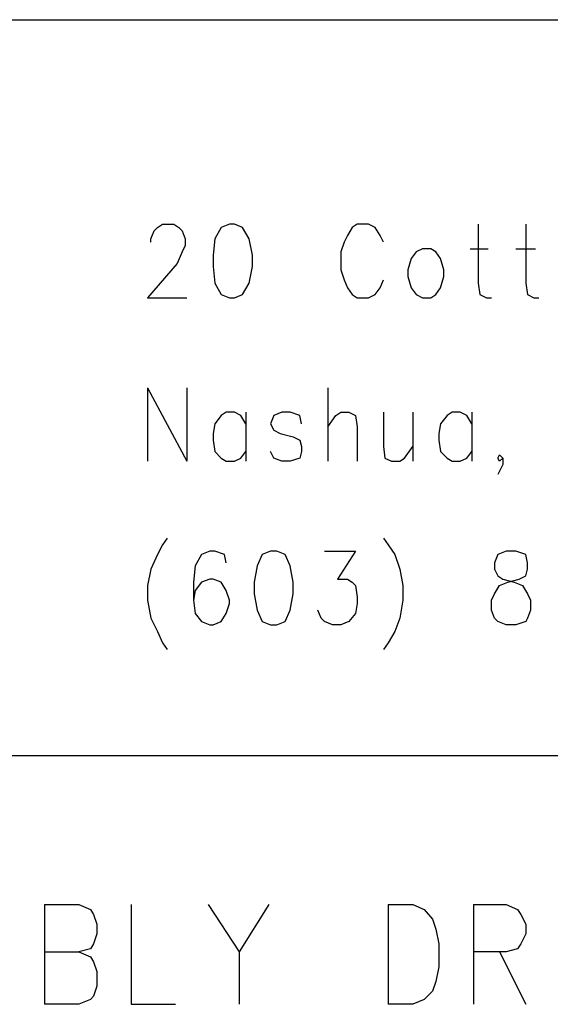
# Model space of a CAD drawing. Extents: x 11.9 to 28.1, y 10.8 to 21.2.
# Tile 32 of 39: x 26.555 to 26.879, y 11.447 to 12.049. Entities that reach past the tile are written whole.
import ezdxf

# ---------------------------------------------------------------- set-up
doc = ezdxf.new("R2010")
doc.units = 0
doc.header["$MEASUREMENT"] = 0
doc.layers.add('LAYNR1', color=2, linetype='Continuous')

msp = doc.modelspace()

# ---------------------------------------------------------------- linework, layer by layer
at = {"layer": 'LAYNR1', "color": 7}
for points in [[(23.389, 12.049), (28.093, 12.049)], [(26.635, 11.913), (26.635, 11.915), (26.637, 11.92), (26.639, 11.922)], [(26.639, 11.922), (26.642, 11.924), (26.649, 11.924), (26.652, 11.922)], [(26.652, 11.922), (26.654, 11.92), (26.656, 11.915), (26.656, 11.911), (26.654, 11.907), (26.651, 11.9)], [(26.678, 11.922), (26.674, 11.915), (26.673, 11.905)], [(26.683, 11.924), (26.678, 11.922)], [(26.691, 11.922), (26.686, 11.924), (26.683, 11.924)], [(26.697, 11.905), (26.695, 11.915), (26.691, 11.922)], [(26.758, 11.922), (26.755, 11.917)], [(26.772, 11.922), (26.768, 11.924), (26.761, 11.924), (26.758, 11.922)], [(26.775, 11.917), (26.772, 11.922)], [(26.835, 11.924), (26.835, 11.888)], [(26.864, 11.924), (26.864, 11.888)], [(26.755, 11.917), (26.753, 11.913)], [(26.777, 11.913), (26.775, 11.917)], [(26.753, 11.913), (26.751, 11.907), (26.751, 11.896)], [(26.801, 11.909), (26.797, 11.907), (26.794, 11.903), (26.792, 11.896)], [(26.806, 11.909), (26.801, 11.909)], [(26.814, 11.896), (26.812, 11.903), (26.809, 11.907), (26.806, 11.909)], [(26.83, 11.909), (26.841, 11.909)], [(26.858, 11.909), (26.87, 11.909)], [(26.673, 11.905), (26.673, 11.898), (26.674, 11.888)], [(26.695, 11.888), (26.697, 11.898), (26.697, 11.905)], [(26.651, 11.9), (26.633, 11.879)], [(26.751, 11.896), (26.753, 11.89), (26.755, 11.885), (26.758, 11.881), (26.761, 11.879)], [(26.792, 11.896), (26.792, 11.892)], [(26.814, 11.892), (26.814, 11.896)], [(26.768, 11.879), (26.772, 11.881), (26.775, 11.885), (26.777, 11.89)], [(26.792, 11.892), (26.794, 11.885), (26.797, 11.881), (26.801, 11.879)], [(26.806, 11.879), (26.809, 11.881), (26.812, 11.885), (26.814, 11.892)], [(26.674, 11.888), (26.678, 11.881), (26.683, 11.879)], [(26.686, 11.879), (26.691, 11.881), (26.695, 11.888)], [(26.835, 11.888), (26.836, 11.881), (26.84, 11.879)], [(26.864, 11.888), (26.865, 11.881), (26.869, 11.879)], [(26.633, 11.879), (26.657, 11.879)], [(26.683, 11.879), (26.686, 11.879)], [(26.761, 11.879), (26.768, 11.879)], [(26.801, 11.879), (26.806, 11.879)], [(26.84, 11.879), (26.843, 11.879)], [(26.869, 11.879), (26.872, 11.879)], [(26.633, 11.824), (26.633, 11.779)], [(26.633, 11.824), (26.657, 11.779)], [(26.657, 11.824), (26.657, 11.779)], [(26.743, 11.824), (26.743, 11.779)], [(26.681, 11.809), (26.678, 11.807), (26.674, 11.802), (26.673, 11.796)], [(26.686, 11.809), (26.681, 11.809)], [(26.693, 11.802), (26.69, 11.807), (26.686, 11.809)], [(26.693, 11.809), (26.693, 11.779)], [(26.715, 11.809), (26.71, 11.807), (26.708, 11.802), (26.71, 11.798), (26.714, 11.796)], [(26.72, 11.809), (26.715, 11.809)], [(26.727, 11.802), (26.726, 11.807), (26.72, 11.809)], [(26.743, 11.8), (26.748, 11.807), (26.751, 11.809)], [(26.751, 11.809), (26.756, 11.809)], [(26.756, 11.809), (26.76, 11.807), (26.761, 11.8)], [(26.777, 11.809), (26.777, 11.788)], [(26.795, 11.809), (26.795, 11.779)], [(26.819, 11.809), (26.816, 11.807), (26.812, 11.802), (26.811, 11.796)], [(26.824, 11.809), (26.819, 11.809)], [(26.831, 11.802), (26.828, 11.807), (26.824, 11.809)], [(26.831, 11.809), (26.831, 11.779)], [(26.761, 11.8), (26.761, 11.779)], [(26.673, 11.796), (26.673, 11.792)], [(26.714, 11.796), (26.722, 11.794), (26.726, 11.792)], [(26.811, 11.796), (26.811, 11.792)], [(26.673, 11.792), (26.674, 11.785), (26.678, 11.781), (26.681, 11.779)], [(26.727, 11.788), (26.727, 11.785), (26.726, 11.781), (26.72, 11.779)], [(26.726, 11.792), (26.727, 11.788)], [(26.777, 11.788), (26.778, 11.781), (26.782, 11.779)], [(26.787, 11.779), (26.79, 11.781), (26.795, 11.788)], [(26.811, 11.792), (26.812, 11.785), (26.816, 11.781), (26.819, 11.779)], [(26.686, 11.779), (26.69, 11.781), (26.693, 11.785)], [(26.715, 11.779), (26.71, 11.781), (26.708, 11.785)], [(26.824, 11.779), (26.828, 11.781), (26.831, 11.785)], [(26.848, 11.779), (26.847, 11.781), (26.848, 11.783)], [(26.848, 11.783), (26.85, 11.781), (26.85, 11.777), (26.848, 11.773), (26.847, 11.771)], [(26.681, 11.779), (26.686, 11.779)], [(26.72, 11.779), (26.715, 11.779)], [(26.782, 11.779), (26.787, 11.779)], [(26.819, 11.779), (26.824, 11.779)], [(26.85, 11.781), (26.848, 11.779)], [(26.645, 11.732), (26.642, 11.728), (26.639, 11.722)], [(26.777, 11.732), (26.78, 11.728), (26.784, 11.722)], [(26.639, 11.722), (26.635, 11.713)], [(26.666, 11.722), (26.662, 11.715), (26.661, 11.705)], [(26.68, 11.722), (26.674, 11.724), (26.671, 11.724), (26.666, 11.722)], [(26.681, 11.717), (26.68, 11.722)], [(26.703, 11.722), (26.7, 11.715), (26.698, 11.705)], [(26.708, 11.724), (26.703, 11.722)], [(26.717, 11.722), (26.712, 11.724), (26.708, 11.724)], [(26.722, 11.705), (26.72, 11.715), (26.717, 11.722)], [(26.741, 11.724), (26.76, 11.724), (26.749, 11.707), (26.755, 11.707), (26.758, 11.705)], [(26.784, 11.722), (26.787, 11.713)], [(26.847, 11.722), (26.845, 11.717)], [(26.852, 11.724), (26.847, 11.722)], [(26.864, 11.722), (26.858, 11.724), (26.852, 11.724)], [(26.865, 11.717), (26.864, 11.722)], [(26.845, 11.717), (26.845, 11.713)], [(26.865, 11.713), (26.865, 11.717)], [(26.635, 11.713), (26.633, 11.703), (26.633, 11.694), (26.635, 11.683)], [(26.787, 11.713), (26.789, 11.703), (26.789, 11.694), (26.787, 11.683)], [(26.845, 11.713), (26.847, 11.709)], [(26.847, 11.709), (26.85, 11.707), (26.857, 11.705)], [(26.853, 11.705), (26.86, 11.707), (26.864, 11.709)], [(26.864, 11.709), (26.865, 11.713)], [(26.661, 11.705), (26.661, 11.694), (26.662, 11.686), (26.666, 11.681), (26.671, 11.679)], [(26.666, 11.705), (26.662, 11.7)], [(26.678, 11.705), (26.673, 11.707), (26.671, 11.707), (26.666, 11.705)], [(26.681, 11.7), (26.678, 11.705)], [(26.698, 11.705), (26.698, 11.698), (26.7, 11.688)], [(26.72, 11.688), (26.722, 11.698), (26.722, 11.705)], [(26.758, 11.705), (26.76, 11.703), (26.761, 11.696)], [(26.843, 11.688), (26.843, 11.694), (26.845, 11.698), (26.848, 11.703), (26.853, 11.705)], [(26.857, 11.705), (26.862, 11.703), (26.865, 11.698), (26.867, 11.694), (26.867, 11.688)], [(26.662, 11.7), (26.661, 11.694)], [(26.683, 11.692), (26.683, 11.694), (26.681, 11.7)], [(26.673, 11.679), (26.678, 11.681), (26.681, 11.686), (26.683, 11.692)], [(26.761, 11.692), (26.76, 11.686), (26.756, 11.681), (26.751, 11.679)], [(26.761, 11.696), (26.761, 11.692)], [(26.7, 11.688), (26.703, 11.681), (26.708, 11.679)], [(26.712, 11.679), (26.717, 11.681), (26.72, 11.688)], [(26.739, 11.683), (26.737, 11.688)], [(26.845, 11.683), (26.843, 11.688)], [(26.867, 11.688), (26.865, 11.683)], [(26.635, 11.683), (26.639, 11.675)], [(26.671, 11.679), (26.673, 11.679)], [(26.708, 11.679), (26.712, 11.679)], [(26.746, 11.679), (26.741, 11.681), (26.739, 11.683)], [(26.751, 11.679), (26.746, 11.679)], [(26.787, 11.683), (26.784, 11.675)], [(26.852, 11.679), (26.847, 11.681), (26.845, 11.683)], [(26.858, 11.679), (26.852, 11.679)], [(26.865, 11.683), (26.864, 11.681), (26.858, 11.679)], [(26.639, 11.675), (26.642, 11.668), (26.645, 11.664)], [(26.784, 11.675), (26.78, 11.668), (26.777, 11.664)], [(28.088, 11.599), (25.593, 11.599)], [(26.57, 11.508), (26.57, 11.447)], [(26.57, 11.508), (26.591, 11.508), (26.598, 11.505), (26.6, 11.502), (26.602, 11.496), (26.602, 11.49), (26.6, 11.484), (26.598, 11.481), (26.591, 11.479)], [(26.623, 11.508), (26.623, 11.447)], [(26.67, 11.508), (26.689, 11.479), (26.689, 11.447)], [(26.707, 11.508), (26.689, 11.479)], [(26.78, 11.508), (26.78, 11.447)], [(26.78, 11.508), (26.795, 11.508), (26.802, 11.505), (26.807, 11.499), (26.809, 11.493)], [(26.832, 11.508), (26.832, 11.447)], [(26.832, 11.508), (26.852, 11.508), (26.859, 11.505), (26.861, 11.502), (26.864, 11.496), (26.864, 11.49), (26.861, 11.484), (26.859, 11.481), (26.852, 11.479), (26.832, 11.479)], [(26.809, 11.493), (26.811, 11.484), (26.811, 11.47)], [(26.57, 11.479), (26.591, 11.479), (26.598, 11.476), (26.6, 11.473), (26.602, 11.467), (26.602, 11.458), (26.6, 11.452), (26.598, 11.45), (26.591, 11.447)], [(26.848, 11.479), (26.864, 11.447)], [(26.811, 11.47), (26.809, 11.461), (26.807, 11.455), (26.802, 11.45), (26.795, 11.447)], [(26.591, 11.447), (26.57, 11.447)], [(26.623, 11.447), (26.65, 11.447)], [(26.795, 11.447), (26.78, 11.447)]]:
    msp.add_lwpolyline(points, dxfattribs=at)

doc.saveas('drawing.dxf')
